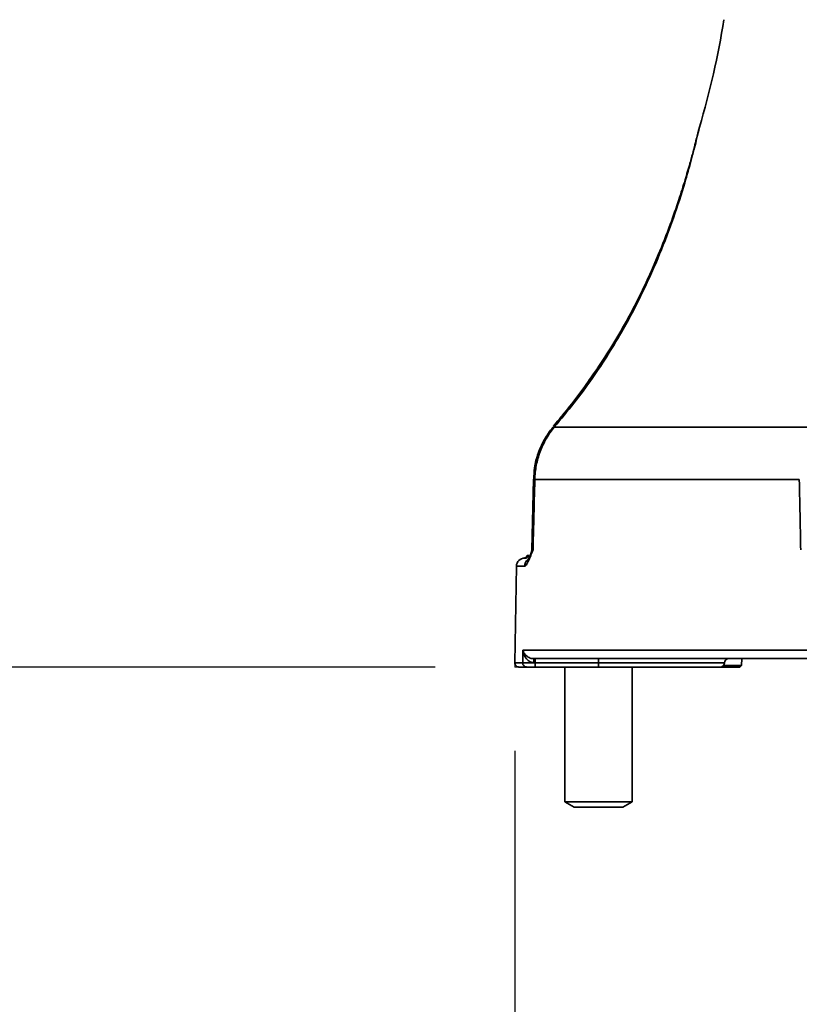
# Model space of a CAD drawing. Header units: millimetres. Extents: x 0 to 297, y 0 to 209.
# Tile 5 of 46: x 66 to 75, y 35 to 47. Entities that reach past the tile are written whole.
import ezdxf

# ---------------------------------------------------------------- set-up
doc = ezdxf.new("R2010")
doc.units = ezdxf.units.MM
doc.linetypes.add('CENTERX2', pattern=[20.32, 12.7, -2.54, 2.54, -2.54])
doc.layers.add('图层0', color=7, linetype='Continuous')
doc.styles.add('SLDTEXTSTYLE0', font='SIMSUN.TTC')
doc.styles.add('SLDTEXTSTYLE5', font='SIMSUN.TTC', dxfattribs={"bigfont": 'bigfont'})
doc.dimstyles.new('SLDDIMSTYLE0', dxfattribs={"dimtxt": 4.5, "dimasz": 3, "dimexe": 0, "dimexo": 0.0625, "dimgap": 1.125, "dimtad": 2, "dimlfac": 10, "dimrnd": 1e-09, "dimzin": 12, "dimdsep": 46, "dimtxsty": 'SLDTEXTSTYLE0', "dimsah": 1, "dimcen": 0.09, "dimadec": 0, "dimazin": 3, "dimtfac": 1, "dimtofl": 0, "dimtmove": 0, "dimatfit": 3, "dimfxl": 0, "dimfrac": 2, "dimtolj": 1, "dimtzin": 12, "dimarcsym": 0})
doc.dimstyles.new('SLDDIMSTYLE10', dxfattribs={"dimtxt": 3.5, "dimasz": 3, "dimexe": 0, "dimexo": 0.0625, "dimgap": 0.875, "dimtad": 0, "dimtih": 1, "dimtoh": 1, "dimlfac": 2, "dimrnd": 1e-09, "dimzin": 12, "dimdsep": 46, "dimtxsty": 'SLDTEXTSTYLE0', "dimblk1": 'NONE', "dimblk2": 'NONE', "dimsah": 1, "dimcen": 0, "dimadec": 0, "dimazin": 3, "dimtol": 1, "dimtp": 0.01, "dimtfac": 1, "dimtmove": 0, "dimatfit": 3, "dimldrblk": 'NONE', "dimfxl": 0, "dimfrac": 2, "dimtolj": 1, "dimarcsym": 0})
doc.dimstyles.new('SLDDIMSTYLE12', dxfattribs={"dimtxt": 3.5, "dimasz": 3, "dimexe": 0, "dimexo": 0.0625, "dimgap": 0.875, "dimtad": 0, "dimtih": 1, "dimtoh": 1, "dimdec": 6, "dimlfac": 2, "dimrnd": 1e-09, "dimzin": 12, "dimdsep": 46, "dimtxsty": 'SLDTEXTSTYLE0', "dimblk1": 'NONE', "dimblk2": 'NONE', "dimsah": 1, "dimcen": 0, "dimadec": 0, "dimazin": 3, "dimtfac": 1, "dimtmove": 0, "dimatfit": 3, "dimldrblk": 'NONE', "dimfxl": 0, "dimfrac": 2, "dimtolj": 1, "dimtzin": 12, "dimarcsym": 0})
doc.dimstyles.new('SLDDIMSTYLE7', dxfattribs={"dimtxt": 3.5, "dimasz": 3, "dimexe": 0, "dimexo": 0.0625, "dimgap": 0.875, "dimtad": 0, "dimtih": 1, "dimtoh": 1, "dimlfac": 3, "dimrnd": 1e-09, "dimzin": 12, "dimdsep": 46, "dimtxsty": 'SLDTEXTSTYLE0', "dimblk1": 'NONE', "dimblk2": 'NONE', "dimsah": 1, "dimcen": 0, "dimadec": 0, "dimazin": 3, "dimtfac": 1, "dimtmove": 0, "dimatfit": 3, "dimldrblk": 'NONE', "dimfxl": 0, "dimfrac": 2, "dimtolj": 1, "dimtzin": 12, "dimarcsym": 0})
doc.dimstyles.new('SLDDIMSTYLE8', dxfattribs={"dimtxt": 3.5, "dimasz": 3, "dimexe": 0, "dimexo": 0.0625, "dimgap": 0.875, "dimtad": 0, "dimtih": 1, "dimtoh": 1, "dimlfac": 3, "dimrnd": 1e-09, "dimzin": 12, "dimdsep": 46, "dimtxsty": 'SLDTEXTSTYLE0', "dimblk1": 'NONE', "dimblk2": 'NONE', "dimsah": 1, "dimcen": 0, "dimadec": 0, "dimazin": 3, "dimtol": 1, "dimtp": 0.03, "dimtfac": 1, "dimtmove": 0, "dimatfit": 3, "dimldrblk": 'NONE', "dimfxl": 0, "dimfrac": 2, "dimtolj": 1, "dimarcsym": 0})
doc.dimstyles.new('SLDDIMSTYLE9', dxfattribs={"dimtxt": 3.5, "dimasz": 3, "dimexe": 0, "dimexo": 0.0625, "dimgap": 0.875, "dimtad": 0, "dimtih": 1, "dimtoh": 1, "dimlfac": 2, "dimrnd": 1e-09, "dimzin": 12, "dimdsep": 46, "dimtxsty": 'SLDTEXTSTYLE0', "dimblk1": 'NONE', "dimblk2": 'NONE', "dimsah": 1, "dimcen": 0, "dimadec": 0, "dimazin": 3, "dimtfac": 1, "dimtmove": 0, "dimatfit": 3, "dimldrblk": 'NONE', "dimfxl": 0, "dimfrac": 2, "dimtolj": 1, "dimtzin": 12, "dimarcsym": 0})

# ---------------------------------------------------------------- blocks, each defined once
blk = doc.blocks.new('_D_3')
at = {"layer": '图层0'}
for p, q in [((71.767, 38.25), (71.767, 28.699)), ((91.767, 38.25), (91.767, 28.699)), ((91.767, 29.699), (71.767, 29.699))]:
    blk.add_line(p, q, dxfattribs=at)
for points in [[(71.767, 29.699), (74.767, 29.249), (74.767, 30.149)], [(91.767, 29.699), (88.767, 30.149), (88.767, 29.249)]]:
    blk.add_solid(points, dxfattribs=at)
at = {"layer": '图层0', "char_height": 4.5, "attachment_point": 1, "style": 'SLDTEXTSTYLE0'}
for s, insert in [('%%c', (75.351, 34.935)), ('200', (80.326, 34.935))]:
    blk.add_mtext(s, dxfattribs=dict(at, insert=insert))
blk = doc.blocks.new('_D_7')
at = {"layer": '图层0'}
for p, q in [((60.513, 65.25), (44.19, 65.25)), ((45.19, 65.25), (45.19, 39.25)), ((70.818, 39.25), (44.19, 39.25))]:
    blk.add_line(p, q, dxfattribs=at)
for points in [[(45.19, 65.25), (44.74, 62.25), (45.64, 62.25)], [(45.19, 39.25), (45.64, 42.25), (44.74, 42.25)]]:
    blk.add_solid(points, dxfattribs=at)
at = {"layer": '图层0', "insert": (39.953, 48.322), "char_height": 4.5, "attachment_point": 1, "rotation": 90, "style": 'SLDTEXTSTYLE0'}
blk.add_mtext('260', dxfattribs=at)
blk = doc.blocks.new('_D_9')
at = {"layer": '图层0'}
for p, q in [((61.907, 58.325), (61.907, 51.25)), ((61.907, 52.25), (47.439, 52.25)), ((61.907, 52.25), (81.767, 52.25))]:
    blk.add_line(p, q, dxfattribs=at)
for points in [[(61.907, 52.25), (64.907, 51.8), (64.907, 52.7)], [(81.767, 52.25), (78.767, 52.7), (78.767, 51.8)]]:
    blk.add_solid(points, dxfattribs=at)
at = {"layer": '图层0', "insert": (47.439, 57.486), "char_height": 4.5, "attachment_point": 1, "style": 'SLDTEXTSTYLE0'}
blk.add_mtext('198.6', dxfattribs=at)
blk = doc.blocks.new('_D_10')
at = {"layer": '图层0'}
for p, q in [((64.957, 107.825), (64.957, 102.619)), ((64.957, 103.619), (48.681, 103.619)), ((64.957, 103.619), (81.767, 103.619))]:
    blk.add_line(p, q, dxfattribs=at)
for points in [[(64.957, 103.619), (67.957, 103.169), (67.957, 104.069)], [(81.767, 103.619), (78.767, 104.069), (78.767, 103.169)]]:
    blk.add_solid(points, dxfattribs=at)
at = {"layer": '图层0', "insert": (48.681, 108.856), "char_height": 4.5, "attachment_point": 1, "style": 'SLDTEXTSTYLE0'}
blk.add_mtext('168.1', dxfattribs=at)
blk = doc.blocks.new('_D_11')
at = {"layer": '图层0'}
for p, q in [((77.707, 182.6), (35.332, 182.6)), ((36.332, 182.6), (36.332, 39.25)), ((70.818, 39.25), (35.332, 39.25))]:
    blk.add_line(p, q, dxfattribs=at)
for centre, start, end in [((33.714, 113.544), 63.4349, 116.5651), ((33.714, 108.306), 243.4349, 296.5651)]:
    blk.add_arc(centre, 5.856, start, end, dxfattribs=at)
for points in [[(36.332, 182.6), (35.882, 179.6), (36.782, 179.6)], [(36.332, 39.25), (36.782, 42.25), (35.882, 42.25)]]:
    blk.add_solid(points, dxfattribs=at)
at = {"layer": '图层0', "insert": (31.096, 103.069), "char_height": 4.5, "attachment_point": 1, "rotation": 90, "style": 'SLDTEXTSTYLE0'}
blk.add_mtext('1433.5', dxfattribs=at)
blk = doc.blocks.new('_D_22')
at = {"layer": '图层0'}
blk.add_line((204.074, 119.317), (182.322, 119.317), dxfattribs=at)
at = {"layer": '图层0', "char_height": 3.5, "attachment_point": 1}
for s, insert, style in [(' 贯穿', (192.303, 122.388), 'SLDTEXTSTYLE5'), ('%%c', (186.396, 122.388), 'SLDTEXTSTYLE0'), ('6-', (182.322, 122.388), 'SLDTEXTSTYLE0'), ('9', (190.266, 122.388), 'SLDTEXTSTYLE0'), ('圆周均布', (184.257, 118.314), 'SLDTEXTSTYLE5')]:
    blk.add_mtext(s, dxfattribs=dict(at, insert=insert, style=style))
blk = doc.blocks.new('_None')
blk = doc.blocks.new('SW_SYMBOL_HOLE_DEPTH')
at = {"layer": '图层0', "color": 0}
for p, q in [((0, 875), (800, 875)), ((400, 875), (400, 75)), ((100, 555), (400, 75)), ((700, 555), (400, 75))]:
    blk.add_line(p, q, dxfattribs=at)
blk = doc.blocks.new('_D_23')
at = {"layer": '图层0'}
blk.add_line((191.362, 126.826), (170.308, 126.826), dxfattribs=at)
at = {"layer": '图层0', "xscale": 0.004072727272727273, "yscale": 0.004072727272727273, "zscale": 0.004072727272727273}
blk.add_blockref('SW_SYMBOL_HOLE_DEPTH', (184.071, 127.113), dxfattribs=at)
at = {"layer": '图层0', "attachment_point": 1, "style": 'SLDTEXTSTYLE0'}
for s, insert, char_height in [('0.03', (179.415, 131.727), 2), ('+', (178.252, 131.727), 2), ('%%c', (170.308, 130.899), 3.5), ('6', (187.737, 130.899), 3.5), ('4', (174.178, 130.899), 3.5), ('0', (179.415, 129.4), 2)]:
    blk.add_mtext(s, dxfattribs=dict(at, insert=insert, char_height=char_height))
blk = doc.blocks.new('_D_24')
at = {"layer": '图层0'}
blk.add_line((178.756, 90.244), (163.115, 90.244), dxfattribs=at)
at = {"layer": '图层0', "char_height": 3.5, "attachment_point": 1, "style": 'SLDTEXTSTYLE0'}
for s, insert in [('%%c', (169.225, 94.316)), ('PCD', (163.115, 94.316)), ('50', (173.095, 94.316))]:
    blk.add_mtext(s, dxfattribs=dict(at, insert=insert))
blk = doc.blocks.new('_D_25')
at = {"layer": '图层0'}
blk.add_line((203.051, 46.867), (224.105, 46.867), dxfattribs=at)
at = {"layer": '图层0', "xscale": 0.004072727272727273, "yscale": 0.004072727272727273, "zscale": 0.004072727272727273}
blk.add_blockref('SW_SYMBOL_HOLE_DEPTH', (218.402, 47.153), dxfattribs=at)
at = {"layer": '图层0', "attachment_point": 1, "style": 'SLDTEXTSTYLE0'}
for s, insert, char_height in [('0.01', (213.746, 51.768), 2), ('+', (212.582, 51.768), 2), ('%%c', (204.639, 50.94), 3.5), ('6', (208.509, 50.94), 3.5), ('6', (222.068, 50.94), 3.5), ('0', (213.746, 49.44), 2)]:
    blk.add_mtext(s, dxfattribs=dict(at, insert=insert, char_height=char_height))
blk = doc.blocks.new('_D_28')
at = {"layer": '图层0'}
blk.add_line((187.075, 96.227), (212.697, 96.227), dxfattribs=at)
at = {"layer": '图层0', "xscale": 0.004072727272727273, "yscale": 0.004072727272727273, "zscale": 0.004072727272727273}
blk.add_blockref('SW_SYMBOL_HOLE_DEPTH', (204.957, 96.085), dxfattribs=at)
at = {"layer": '图层0', "char_height": 3.5, "attachment_point": 1}
for s, insert, style in [('4 x  M6 ', (188.663, 99.871), 'SLDTEXTSTYLE0'), (' 7', (208.624, 99.871), 'SLDTEXTSTYLE0'), ('圆周均布', (192.533, 95.798), 'SLDTEXTSTYLE5')]:
    blk.add_mtext(s, dxfattribs=dict(at, insert=insert, style=style))

msp = doc.modelspace()

# ---------------------------------------------------------------- linework, layer by layer
at = {"color": 8, "linetype": 'Continuous', "lineweight": 35}
for p, q in [((72.23246704, 42.11807747), (72.23964264, 42.11179596)), ((71.99106127, 41.49150404), (72.00709742, 41.48556484)), ((71.88942378, 40.54986107), (71.88478352, 40.54972591)), ((71.88376162, 40.45160631), (71.78778374, 40.45160631)), ((71.76769519, 39.30073369), (71.86229424, 39.30073369)), ((74.26861418, 39.30160605), (72.7668072, 39.30160605)), ((72.7668072, 39.2981161), (74.2684923, 39.2981161))]:
    msp.add_line(p, q, dxfattribs=at)
at = {"color": 7, "linetype": 'Continuous', "lineweight": 35}
for p, q in [((72.23964264, 42.11179596), (75.30696957, 42.11179596)), ((71.99131962, 41.49152186), (71.97044315, 40.64767695)), ((75.16160436, 41.48556484), (72.00709742, 41.48556484)), ((71.88942378, 40.54986107), (71.90777588, 40.54986107)), ((71.93430612, 40.57986107), (71.9168072, 40.57986107)), ((71.78778374, 40.45160631), (71.76769519, 39.30073369)), ((71.86229424, 39.30073369), (71.86569636, 39.45160631)), ((71.86569636, 39.45160631), (75.6232764, 39.45160631)), ((75.53656206, 39.34986107), (71.99259493, 39.34986107)), ((72.01104847, 39.34986107), (72.01104847, 39.30160605)), ((72.7668072, 39.34986107), (72.7668072, 39.30160605)), ((74.47327656, 39.26984889), (74.47607064, 39.34986107)), ((71.91181366, 39.24986107), (71.81768757, 39.24986107)), ((72.01104847, 39.30160605), (72.01097009, 39.2981161)), ((72.01097009, 39.24986107), (72.01097009, 39.2981161)), ((72.01097009, 39.2981161), (72.7668072, 39.2981161)), ((72.7668072, 39.24986107), (72.01097009, 39.24986107)), ((72.7668072, 39.30160605), (72.01104847, 39.30160605)), ((72.3668072, 39.24986107), (72.3668072, 37.64235924)), ((72.7668072, 39.30160605), (72.7668072, 39.2981161)), ((72.7668072, 39.2981161), (72.7668072, 39.24986107)), ((74.21852276, 39.24986107), (72.7668072, 39.24986107)), ((73.1668072, 37.64235924), (73.1668072, 39.24986107)), ((74.45184225, 39.24986107), (74.21852276, 39.24986107)), ((74.25851362, 39.26984889), (74.47327656, 39.26984889)), ((74.2684923, 39.2981161), (74.26861418, 39.30160605)), ((74.45184225, 39.24986107), (74.47327656, 39.26984889)), ((72.3668072, 37.64235924), (72.4750572, 37.57986107)), ((72.3668072, 37.64235924), (73.1668072, 37.64235924)), ((72.4750572, 37.57986107), (73.0585572, 37.57986107)), ((73.0585572, 37.57986107), (73.1668072, 37.64235924))]:
    msp.add_line(p, q, dxfattribs=at)
at = {"color": 7, "linetype": 'CENTERX2', "lineweight": 18}
msp.add_line((71.76769519, 39.30073369), (71.7668072, 39.24986107), dxfattribs=at)
at = {"color": 7, "linetype": 'Continuous', "lineweight": 18}
msp.add_line((71.81768757, 39.24986107), (71.7668072, 39.24986107), dxfattribs=at)
at = {"color": 7, "linetype": 'Continuous', "lineweight": 35}
for centre, radius, start, end in [((64.38746962, 48.54863125), 10, 343.38645851, 350.918190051), ((71.8701287, 40.64986107), 0.10000002, 338.756018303, 359.613777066), ((71.88776851, 40.44986107), 0.1, 90, 179), ((71.88916867, 40.59881649), 0.04895608, 270.29857084, 337.220096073), ((71.86415264, 39.31321347), 0.13356823, 354.966814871, 15.924690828), ((74.31858372, 39.29986107), 0.05, 90, 178), ((71.81768757, 39.29986107), 0.05, 179, 270), ((71.91205689, 39.29963524), 0.04977476, 178.735468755, 269.720026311), ((74.21852276, 39.29986107), 0.05, 270, 358)]:
    msp.add_arc(centre, radius, start, end, dxfattribs=at)
at = {"color": 8, "linetype": 'Continuous', "lineweight": 35}
msp.add_arc((71.98398704, 40.45003155), 0.10023779, 126.137330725, 179.099827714, dxfattribs=at)
for points, knots in [([(73.97048741, 45.68948463), (73.97085714, 45.69109712), (73.97195846, 45.6959003), (73.96042962, 45.64561256), (73.93040669, 45.5186321), (73.87386086, 45.29670429), (73.78567053, 44.98533307), (73.66395839, 44.60879278), (73.49867722, 44.17178522), (73.30086741, 43.72694584), (73.04056433, 43.22728883), (72.76031334, 42.78150971), (72.47612258, 42.39398258), (72.31845845, 42.20584524), (72.23964264, 42.11179596)], [0, 0, 0, 0, 0.01578544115, 0.04702088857, 0.100198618, 0.17300371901, 0.24784918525, 0.35697390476, 0.46616857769, 0.5791863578, 0.69217341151, 0.84372459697, 0.92187840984, 1, 1, 1, 1]), ([(71.96410147, 40.61313222), (71.96772157, 40.62138696), (71.97254505, 40.63238573), (71.98225587, 40.64414949), (71.98517409, 40.64748433), (71.98561397, 40.64797965), (71.9857349, 40.64811583)], [0, 0, 0, 0, 0.71922619, 0.9583096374, 0.9885378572, 1, 1, 1, 1]), ([(71.98034116, 40.6474191), (71.97686654, 40.64754292), (71.97096688, 40.64775317), (71.98143288, 40.64801019), (71.9857349, 40.64811583)], [0, 0, 0, 0, 0.5889519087, 1, 1, 1, 1])]:
    msp.add_open_spline(points, degree=3, knots=knots, dxfattribs=at)
at = {"color": 7, "linetype": 'Continuous', "lineweight": 35}
for points, knots in [([(73.97021926, 45.68948355), (73.96866621, 45.68421414), (73.96615832, 45.67570501), (73.9635908, 45.66564903), (73.96244597, 45.66108465), (73.96198794, 45.65923191), (73.96161681, 45.65772092), (73.96115058, 45.65580802), (73.96031826, 45.6523622), (73.95883816, 45.64626731), (73.95771402, 45.64163827)], [0, 0, 0, 0, 0.12927257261, 0.20875202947, 0.23813141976, 0.26001377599, 0.28848000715, 0.3421673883, 0.50037993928, 1, 1, 1, 1]), ([(73.96060216, 45.65350622), (73.96060694, 45.65352621), (73.96073199, 45.65404933), (73.95952111, 45.64901141), (73.95493378, 45.63015179), (73.94258977, 45.58005773), (73.92246229, 45.50004509), (73.89396566, 45.3897192), (73.85374863, 45.24223031), (73.79763703, 45.04994872), (73.72055682, 44.80551906), (73.61644001, 44.50643054), (73.4816383, 44.1615225), (73.31563329, 43.78850317), (73.13471032, 43.43104097), (72.94375593, 43.10151863), (72.7533174, 42.80574403), (72.56000194, 42.53364033), (72.38615285, 42.30664744), (72.27321787, 42.17381668), (72.22850389, 42.12122545)], [0, 0, 0, 0, 0.0003202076, 0.0083783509, 0.0280855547, 0.0538752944, 0.0839206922, 0.1192829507, 0.1611642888, 0.2161598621, 0.2803316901, 0.3576695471, 0.4524068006, 0.5493630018, 0.6472348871, 0.7317114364, 0.8110418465, 0.8851651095, 0.9545338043, 1, 1, 1, 1]), ([(72.75387843, 42.81178104), (72.69217352, 42.72290345), (72.57087627, 42.54819117), (72.39372727, 42.31770204), (72.27642897, 42.17916489), (72.22781435, 42.12174777)], [0, 0, 0, 0, 0.37745330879, 0.74198374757, 1, 1, 1, 1]), ([(72.23373662, 42.11796173), (72.23069907, 42.11496525), (72.18528211, 42.07016228), (72.11903654, 41.96302781), (72.0429411, 41.80127282), (71.99974298, 41.64079374), (71.99584137, 41.53647971), (71.99416123, 41.49155906)], [0, 0, 0, 0, 0.0186973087, 0.2795596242, 0.543265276, 0.8033167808, 1, 1, 1, 1]), ([(72.23964264, 42.11179596), (72.20314436, 42.06789308), (72.17087302, 42.02149211), (72.11442375, 41.92391306), (72.09024593, 41.8727349), (72.05034651, 41.76539278), (72.03514765, 41.71057809), (72.01408268, 41.59940903), (72.00817578, 41.54294556), (72.00709742, 41.48556484)], [0, 0, 0, 0, 0.25, 0.25, 0.5, 0.5, 0.75, 0.75, 1, 1, 1, 1]), ([(72.00709742, 41.48556484), (72.00301291, 41.32574149), (71.99893275, 41.16591853), (71.99485693, 41.00609597), (71.99181383, 40.88676903), (71.98877316, 40.76744232), (71.9857349, 40.64811583)], [0, 0, 0, 0, 0.004799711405, 0.004799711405, 0.004799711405, 0.008383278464, 0.008383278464, 0.008383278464, 0.008383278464]), ([(75.17853259, 40.64811583), (75.17610248, 40.76744232), (75.17368016, 40.88676903), (75.17126552, 41.00609597), (75.16803144, 41.16591853), (75.16481113, 41.32574149), (75.16160436, 41.48556484)], [0.0009835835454, 0.0009835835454, 0.0009835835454, 0.0009835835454, 0.0045671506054, 0.0045671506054, 0.0045671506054, 0.0093668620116, 0.0093668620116, 0.0093668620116, 0.0093668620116]), ([(71.88376162, 40.45160631), (71.89103535, 40.45160631), (71.89869143, 40.45870728), (71.91471439, 40.48168845), (71.92307012, 40.49769898), (71.94013865, 40.5347502), (71.94890486, 40.55590508), (71.96242274, 40.5895256), (71.96698825, 40.60104447), (71.97625542, 40.62440954), (71.98098255, 40.63631974), (71.9857349, 40.64811583)], [0, 0, 0, 0, 0.25, 0.25, 0.5, 0.5, 0.75, 0.75, 0.875, 0.875, 1, 1, 1, 1]), ([(71.91792982, 40.58476636), (71.9172378, 40.58204524), (71.91543093, 40.57494031), (71.90857972, 40.56587873), (71.89998109, 40.5582171), (71.89199359, 40.55376466), (71.88652721, 40.55173865), (71.88473847, 40.55128473), (71.88459245, 40.55124768)], [0, 0, 0, 0, 0.165186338, 0.4313056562, 0.6563613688, 0.8440610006, 0.9872703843, 1, 1, 1, 1]), ([(71.9631341, 40.61318461), (71.96233511, 40.61116012), (71.95349618, 40.58876375), (71.94109566, 40.55883875), (71.9262434, 40.52962326), (71.92407754, 40.52655016), (71.92321929, 40.52533239)], [0, 0, 0, 0, 0.0425060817, 0.470233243, 0.790071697, 1, 1, 1, 1]), ([(71.99259493, 39.34986107), (71.97172452, 39.34986107), (71.95350654, 39.35549246), (71.92331441, 39.37017885), (71.91125358, 39.37929758), (71.89143628, 39.39874381), (71.88377484, 39.40906379), (71.87207358, 39.43006515), (71.8679865, 39.44094977), (71.86569636, 39.45160631)], [0, 0, 0, 0, 0.25, 0.25, 0.5, 0.5, 0.75, 0.75, 1, 1, 1, 1]), ([(71.99720583, 39.30149517), (71.97585751, 39.30131266), (71.95598623, 39.30882255), (71.93169379, 39.32466713), (71.92434078, 39.33079059), (71.91131305, 39.34374857), (71.90554284, 39.35065112), (71.89002464, 39.37233216), (71.88226263, 39.38778102), (71.87092567, 39.41922046), (71.86729529, 39.43552514), (71.86569636, 39.45160631)], [0, 0, 0, 0, 0.25, 0.25, 0.375, 0.375, 0.5, 0.5, 0.75, 0.75, 1, 1, 1, 1]), ([(71.86229424, 39.30073369), (71.8647728, 39.30050682), (71.87037157, 39.30026668), (71.88752566, 39.29976962), (71.89881015, 39.29952146), (71.93947319, 39.29880542), (71.9747881, 39.29838657), (72.01097009, 39.2981161)], [0, 0, 0, 0, 0.25, 0.25, 0.5, 0.5, 1, 1, 1, 1]), ([(72.01097009, 39.24986107), (71.98683894, 39.24986107), (71.96328909, 39.24986107), (71.93617255, 39.24986107), (71.92864713, 39.24986107), (71.91720524, 39.24986107), (71.9134694, 39.24986107), (71.91181366, 39.24986107)], [0, 0, 0, 0, 0.5, 0.5, 0.75, 0.75, 1, 1, 1, 1])]:
    msp.add_open_spline(points, degree=3, knots=knots, dxfattribs=at)
msp.add_open_spline([(72.01104847, 39.30160605), (72.00642925, 39.30157153), (72.00180519, 39.30153449), (71.99720583, 39.30149517)], degree=3, dxfattribs=at)

# ---------------------------------------------------------------- dimensions: what is measured, and where the dimension line sits
at = {"layer": '图层0'}
dim = msp.add_linear_dim(base=(36.33227852, 39.24986107), p1=(78.7068072, 182.59985905), p2=(71.81768757, 39.24986107), angle=90, text='(<>)', dimstyle='SLDDIMSTYLE0', dxfattribs=at)
dim.commit()
dim.dimension.update_dxf_attribs({"geometry": '_D_11', "text_midpoint": (36.33227852, 110.92486006), "dimtype": 160})
for p1, text, dimstyle, picture, middle in [((0.77543146, 0.54911539), '<>{\\fGDT;x}6', 'SLDDIMSTYLE8', '_D_23', (180.0410525, 129.36328108)), ((1.83022353, 1.13061161), '6-<> 贯穿\\P圆周均布', 'SLDDIMSTYLE7', '_D_22', (192.40455492, 118.81497384)), ((11.59766357, 4.21162889), 'PCD<>', 'SLDDIMSTYLE9', '_D_24', (170.14165116, 92.78053674)), ((1.42520157, 0.42017707), '<>{\\fGDT;x}6', 'SLDDIMSTYLE10', '_D_25', (214.37188319, 49.40361891))]:
    dim = msp.add_diameter_dim_2p(p1=p1, p2=(0, 0), text=text, dimstyle=dimstyle, dxfattribs=at)
    dim.commit()
    dim.dimension.update_dxf_attribs({"geometry": picture, "text_midpoint": middle, "dimtype": 163})
for base, p1, picture, middle in [((81.7668072, 103.61947085), (64.9568072, 108.82486107), '_D_10', (55.22779329, 103.61947085)), ((81.7668072, 52.24986107), (61.9068072, 59.32487801), '_D_9', (53.98540918, 52.24986107))]:
    dim = msp.add_linear_dim(base=base, p1=p1, p2=(81.7668072, 36.70449218), dimstyle='SLDDIMSTYLE0', dxfattribs=at)
    dim.commit()
    dim.dimension.update_dxf_attribs({"geometry": picture, "text_midpoint": middle, "dimtype": 160})
dim = msp.add_diameter_dim_2p(p1=(1.17654838, 0.48662337), p2=(0, 0), text='4 x  M6 {\\fGDT;x} 7\\P圆周均布', dimstyle='SLDDIMSTYLE12', override={"dimpost": '<>'}, dxfattribs=at)
dim.commit()
dim.dimension.update_dxf_attribs({"geometry": '_D_28', "text_midpoint": (200.68000229, 96.01192323), "dimtype": 163})
dim = msp.add_linear_dim(base=(45.18984222, 39.24986107), p1=(61.51312828, 65.24986107), p2=(71.81768757, 39.24986107), angle=90, dimstyle='SLDDIMSTYLE0', dxfattribs=at)
dim.commit()
dim.dimension.update_dxf_attribs({"geometry": '_D_7', "text_midpoint": (45.18984222, 52.24986107), "dimtype": 160})
dim = msp.add_linear_dim(base=(71.7668072, 29.69862101), p1=(91.7668072, 39.24986107), p2=(71.7668072, 39.24986107), text='%%c<>', dimstyle='SLDDIMSTYLE0', dxfattribs=at)
dim.commit()
dim.dimension.update_dxf_attribs({"geometry": '_D_3', "text_midpoint": (81.7668072, 29.69862101), "dimtype": 160})

doc.saveas('drawing.dxf')
